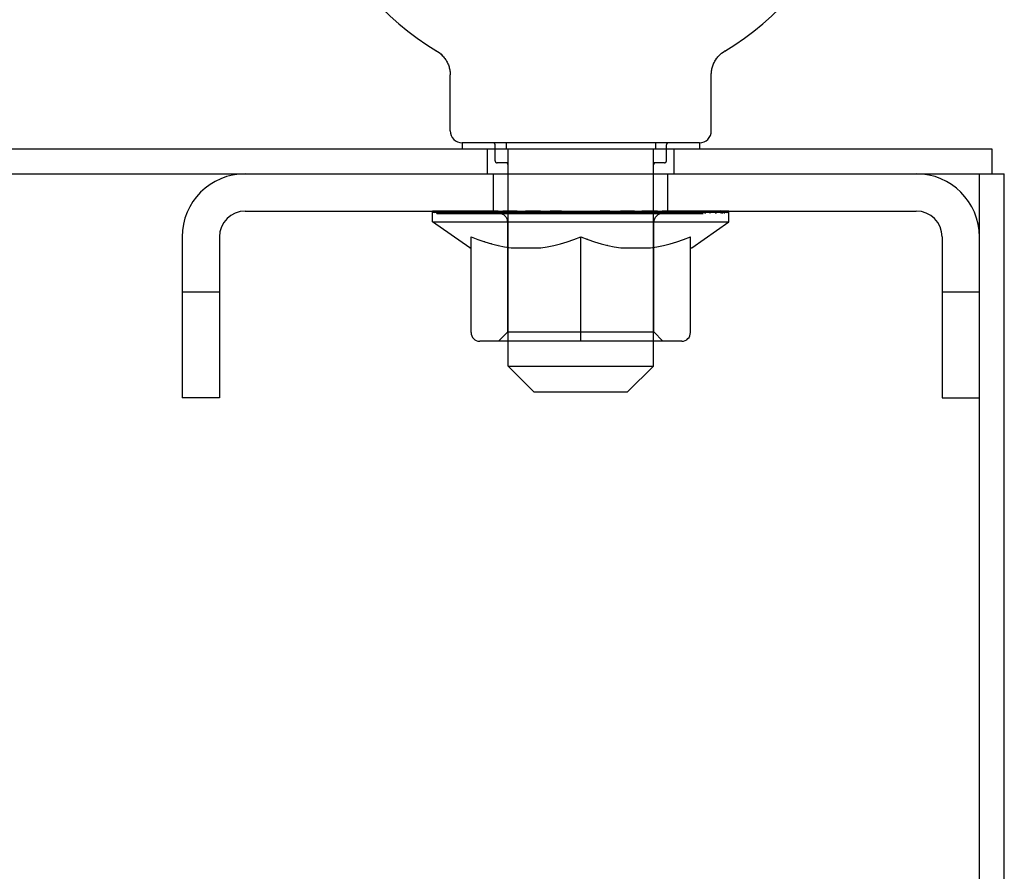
# Model space of a CAD drawing. Header units: inches. Extents: x 0 to 243, y 0 to 157.
# Tile 24 of 27: x 190.23 to 195.17, y 130.97 to 135.25. Entities that reach past the tile are written whole.
import ezdxf

# ---------------------------------------------------------------- set-up
doc = ezdxf.new("R2010")
doc.units = ezdxf.units.IN
doc.header["$LTSCALE"] = 13.357143
doc.header["$MEASUREMENT"] = 0
doc.linetypes.add('HIDDEN', pattern=[0.2, 0.1, -0.1])
doc.layers.get('0').update_dxf_attribs({"linetype": 'CONTINUOUS'})
doc.layers.add('DEFAULT_2', color=8, linetype='HIDDEN')

msp = doc.modelspace()

# ---------------------------------------------------------------- linework, layer by layer
at = {"color": 7, "linetype": 'Continuous'}
for p, q in [((192.3176, 135.0914), (192.322, 135.0887)), ((192.3192, 135.0904), (192.3184, 135.0909)), ((192.322, 135.0887), (192.3263, 135.0857)), ((192.3263, 135.0858), (192.3305, 135.0827)), ((192.3304, 135.0828), (192.3346, 135.0795)), ((192.3344, 135.0796), (192.3385, 135.0761)), ((192.3384, 135.0762), (192.3423, 135.0726)), ((192.3422, 135.0728), (192.346, 135.069)), ((192.3459, 135.0691), (192.3496, 135.0652)), ((192.3494, 135.0653), (192.353, 135.0613)), ((192.3528, 135.0614), (192.3562, 135.0572)), ((193.7253, 135.0572), (193.7287, 135.0614)), ((193.7286, 135.0613), (193.7321, 135.0653)), ((193.732, 135.0652), (193.7357, 135.0691)), ((193.7355, 135.069), (193.7394, 135.0728)), ((193.7392, 135.0726), (193.7432, 135.0762)), ((193.743, 135.0761), (193.7471, 135.0796)), ((193.747, 135.0795), (193.7512, 135.0828)), ((193.751, 135.0827), (193.7553, 135.0858)), ((193.7552, 135.0857), (193.7595, 135.0887)), ((193.7553, 135.0858), (193.7564, 135.0866)), ((193.7595, 135.0887), (193.7639, 135.0914)), ((193.7631, 135.0909), (193.7623, 135.0904)), ((192.3561, 135.0574), (192.3593, 135.0531)), ((192.3592, 135.0532), (192.3623, 135.0488)), ((192.3622, 135.049), (192.3651, 135.0445)), ((192.365, 135.0446), (192.3677, 135.04)), ((192.3676, 135.0401), (192.3702, 135.0354)), ((192.3701, 135.0356), (192.3725, 135.0308)), ((192.3724, 135.0309), (192.3746, 135.026)), ((192.3745, 135.0262), (192.3765, 135.0212)), ((192.3765, 135.0213), (192.3783, 135.0164)), ((192.3783, 135.0165), (192.3799, 135.0114)), ((193.7017, 135.0114), (193.7033, 135.0165)), ((193.7032, 135.0164), (193.705, 135.0213)), ((193.705, 135.0212), (193.707, 135.0262)), ((193.7069, 135.026), (193.7091, 135.0309)), ((193.7114, 135.0354), (193.7138, 135.04)), ((193.7138, 135.04), (193.7165, 135.0446)), ((193.7164, 135.0445), (193.7193, 135.049)), ((193.7192, 135.0488), (193.7223, 135.0532)), ((193.7222, 135.0531), (193.7254, 135.0574)), ((192.3798, 135.0115), (192.3813, 135.0064)), ((192.3812, 135.0065), (192.3825, 135.0014)), ((192.3825, 135.0015), (192.3835, 134.9963)), ((192.3835, 134.9964), (192.3843, 134.9912)), ((192.3843, 134.9912), (192.385, 134.986)), ((192.385, 134.9861), (192.3854, 134.9809)), ((192.3854, 134.9809), (192.3857, 134.9757)), ((192.3857, 134.9757), (192.3858, 134.9712)), ((192.3858, 134.6901), (192.3858, 134.9712)), ((193.6958, 134.9757), (193.6961, 134.9809)), ((193.6958, 134.9712), (193.6958, 134.9757)), ((193.6958, 134.9712), (193.6958, 134.9757)), ((193.6958, 134.6901), (193.6958, 134.9712)), ((193.6961, 134.9809), (193.6966, 134.9861)), ((193.6966, 134.986), (193.6972, 134.9912)), ((193.6972, 134.9912), (193.698, 134.9964)), ((193.698, 134.9963), (193.6991, 135.0015)), ((193.6991, 135.0014), (193.7003, 135.0065)), ((193.7003, 135.0064), (193.7017, 135.0115)), ((193.6358, 134.6301), (192.4458, 134.6301)), ((192.4458, 134.6301), (192.4458, 134.6001)), ((193.6358, 134.6301), (193.6358, 134.6001)), ((77.2283, 134.6001), (195.1033, 134.6001)), ((195.1033, 134.6001), (195.1033, 134.4751)), ((77.1658, 134.4751), (195.1658, 134.4751)), ((195.0408, 44.7251), (195.0408, 134.4751)), ((195.1658, 44.7251), (195.1658, 134.4751)), ((191.3578, 134.2881), (194.7238, 134.2881)), ((192.2973, 134.2334), (192.2973, 134.2881)), ((192.3086, 134.2803), (192.3086, 134.2881)), ((192.3421, 134.2803), (192.3421, 134.2881)), ((192.3969, 134.2803), (192.3969, 134.2881)), ((192.4712, 134.2803), (192.4712, 134.2881)), ((192.5629, 134.2803), (192.5629, 134.2881)), ((192.669, 134.2803), (192.669, 134.2881)), ((192.7865, 134.2803), (192.7865, 134.2881)), ((192.9117, 134.2803), (192.9117, 134.2881)), ((193.0408, 134.2803), (193.0408, 134.2881)), ((193.0408, 134.2881), (193.1699, 134.2803)), ((193.1692, 134.2803), (193.1692, 134.2879)), ((193.1699, 134.2803), (193.1699, 134.2881)), ((193.2879, 134.2807), (193.2879, 134.2872)), ((193.2951, 134.2803), (193.2951, 134.2881)), ((193.3921, 134.2817), (193.3921, 134.2862)), ((193.4125, 134.2803), (193.4125, 134.2881)), ((193.4785, 134.2833), (193.4785, 134.2849)), ((193.5187, 134.2803), (193.5187, 134.2881)), ((193.6103, 134.2803), (193.6103, 134.2881)), ((193.6847, 134.2803), (193.6847, 134.2881)), ((193.7394, 134.2803), (193.7394, 134.2881)), ((193.773, 134.2803), (193.773, 134.2881)), ((193.7843, 134.2334), (193.7843, 134.2881)), ((192.2973, 134.2334), (193.7843, 134.2334)), ((192.4837, 134.1029), (192.2973, 134.2334)), ((193.5979, 134.1029), (193.7843, 134.2334)), ((191.0408, 134.1581), (191.0408, 133.3501)), ((191.2278, 134.1581), (191.2278, 133.3501)), ((192.4903, 133.6782), (192.4903, 134.1579)), ((193.0408, 133.6348), (193.0408, 134.1579)), ((193.5913, 133.6782), (193.5913, 134.1579)), ((194.8538, 134.1581), (194.8538, 133.3501)), ((192.4837, 134.1029), (192.4903, 134.1029)), ((192.6914, 134.1029), (192.8396, 134.1029)), ((193.2419, 134.1029), (193.3901, 134.1029)), ((193.5913, 134.1029), (193.5979, 134.1029)), ((193.5479, 133.6348), (192.5336, 133.6348)), ((192.6758, 133.5101), (192.6758, 133.6348)), ((193.4058, 133.5101), (193.4058, 133.6348)), ((192.6758, 133.5101), (193.4058, 133.5101)), ((192.8058, 133.3801), (192.6758, 133.5101)), ((193.2758, 133.3801), (193.4058, 133.5101)), ((191.2278, 133.3501), (191.0408, 133.3501)), ((192.8058, 133.3801), (193.2758, 133.3801)), ((194.8538, 133.3501), (195.0408, 133.3501))]:
    msp.add_line(p, q, dxfattribs=at)
for points in [[(193.7091, 135.0308), (193.7114, 135.0356), (193.7139, 135.0401)], [(192.4903, 134.1579), (192.525, 134.1445), (192.5591, 134.1328), (192.5926, 134.1228), (192.6257, 134.1145), (192.6586, 134.1078), (192.6914, 134.1029)], [(192.8396, 134.1029), (192.8727, 134.1079), (192.9059, 134.1146), (192.9391, 134.123), (192.9725, 134.133), (193.0064, 134.1446), (193.0408, 134.1579)], [(193.0408, 134.1579), (193.0755, 134.1445), (193.1096, 134.1328), (193.1431, 134.1228), (193.1762, 134.1145), (193.2091, 134.1078), (193.2419, 134.1029)], [(193.3901, 134.1029), (193.4232, 134.1079), (193.4564, 134.1146), (193.4896, 134.123), (193.523, 134.133), (193.5569, 134.1446), (193.5913, 134.1579)]]:
    msp.add_lwpolyline(points, dxfattribs=at)
for centre, radius, start, end in [((193.0408, 136.3018), 1.41, 300.818, 239.182), ((192.4458, 134.6901), 0.06, 180, 270), ((193.6358, 134.6901), 0.06, 270, 360), ((191.3578, 134.1581), 0.317, 90, 180), ((194.7238, 134.1581), 0.317, 0, 90), ((191.3578, 134.1581), 0.13, 90, 180), ((194.7238, 134.1581), 0.13, 0, 90), ((192.5336, 133.6782), 0.0434, 180, 270), ((193.5479, 133.6782), 0.0434, 270, 360)]:
    msp.add_arc(centre, radius, start, end, dxfattribs=at)
for centre, major_axis, ratio, start_param, end_param in [((192.2741, 134.2742), (0.2318, 0), 0.060167, 1.4213, 1.470503), ((193.0408, 134.2881), (0.7435, 0), 0.060167, 3.141593, 3.316126), ((192.3258, 134.2742), (0.2318, -0.0024), 0.059247, 1.500849, 1.645657), ((193.0408, 134.2881), (0.7435, -0.0078), 0.059247, -2.966439, -2.791906), ((193.0408, 134.2881), (0.7435, 0.0153), 0.056515, 2.79136, 2.798656), ((192.3992, 134.2742), (0.2318, -0.0048), 0.056515, 7.865174, 8.103921), ((193.0408, 134.2881), (0.7435, -0.0153), 0.056515, -2.79136, -2.616827), ((193.0408, 134.2881), (0.7435, 0.0224), 0.052059, 2.616423, 2.630478), ((192.4921, 134.2742), (0.2318, -0.007), 0.052059, 1.662812, 1.995673), ((193.0408, 134.2881), (0.7435, -0.0224), 0.052059, -2.616423, -2.441891), ((193.0408, 134.2881), (0.7435, 0.0288), 0.046022, 2.441677, 2.463483), ((192.6017, 134.2742), (0.2318, -0.009), 0.046022, 1.741259, 2.170419), ((193.0408, 134.2881), (0.7435, -0.0288), 0.046022, -2.441677, -2.267144), ((193.0408, 134.2881), (0.7435, 0.0343), 0.038593, 2.267147, 2.297411), ((192.7246, 134.2742), (0.2318, -0.0107), 0.038593, 8.098527, 8.628135), ((193.0408, 134.2881), (0.7435, -0.0343), 0.038593, -2.267147, -2.092614), ((193.0408, 134.2881), (0.7435, 0.0388), 0.030002, 2.09283, 2.132228), ((192.8572, 134.2742), (0.2318, -0.0121), 0.030002, 1.883151, 2.519266), ((193.0408, 134.2881), (0.7435, -0.0388), 0.030002, -2.09283, -1.918297), ((192.9953, 134.2742), (0.2318, -0.0131), 0.020513, 8.225344, 8.976579), ((193.0408, 134.2881), (0.7435, -0.0421), 0.020513, -1.918702, -1.744169), ((193.1348, 134.2742), (0.2318, -0.0137), 0.010411, 8.271972, 9.150569), ((193.0408, 134.2881), (0.7435, -0.0441), 0.010411, -1.744712, -1.570179), ((193.0408, 134.2881), (0.7435, -0.0441), 0.010411, 1.222347, 1.39688), ((193.5197, 134.2742), (0.2318, -0.0131), 0.020513, 2.89398, 3.142796), ((193.0408, 134.2881), (0.7435, -0.0421), 0.020513, 1.048358, 1.222891), ((193.6239, 134.2742), (0.2318, -0.0121), 0.030002, 2.719852, 3.143206), ((193.0408, 134.2881), (0.7435, -0.0388), 0.030002, 0.874229, 1.048762), ((193.3569, 134.2742), (0.2318, 0.0107), 0.038593, 0.796643, 1.213453), ((193.4798, 134.2742), (0.2318, 0.009), 0.046022, 1.574894, 1.630991), ((193.7103, 134.2742), (0.2318, -0.0107), 0.038593, 2.545535, 3.143368), ((193.0408, 134.2881), (0.7435, -0.0343), 0.038593, 0.699913, 0.874446), ((193.4798, 134.2742), (0.2318, 0.009), 0.046022, 1.269352, 1.325569), ((193.7764, 134.2742), (0.2318, -0.009), 0.046022, 2.371005, 2.902648), ((193.0408, 134.2881), (0.7435, -0.0288), 0.046022, 0.525382, 0.699915), ((193.8201, 134.2742), (0.2318, -0.007), 0.052059, 2.196258, 2.56813), ((193.0408, 134.2881), (0.7435, -0.0224), 0.052059, 0.350636, 0.525169), ((193.8401, 134.2742), (0.2318, -0.0048), 0.056515, 2.021322, 2.271207), ((193.0408, 134.2881), (0.7435, -0.0153), 0.056515, 0.1757, 0.350233), ((193.8359, 134.2742), (0.2318, -0.0024), 0.059247, 1.846243, 1.991548), ((193.8075, 134.2742), (0.2318, 0), 0.060167, 1.671089, 1.720293), ((193.0408, 134.2881), (0.7435, -0.0078), 0.059247, 0.000621, 0.175154)]:
    msp.add_ellipse(centre, major_axis=major_axis, ratio=ratio, start_param=start_param, end_param=end_param, dxfattribs=at)
at = {"layer": 'DEFAULT_2', "color": 8, "linetype": 'HIDDEN'}
for p, q in [((192.3177, 135.0914), (192.3176, 135.0914)), ((192.3251, 135.0866), (192.3263, 135.0858)), ((193.7639, 135.0914), (193.7639, 135.0914)), ((193.7639, 135.0914), (193.7639, 135.0914)), ((192.6108, 134.5401), (192.6108, 134.6201)), ((192.6658, 134.6301), (192.6658, 134.6001)), ((193.4158, 134.6301), (193.4158, 134.6001)), ((193.4708, 134.5401), (193.4708, 134.6201)), ((192.5728, 134.4751), (192.5728, 134.6001)), ((192.6766, 134.4751), (192.6766, 134.6001)), ((193.4049, 134.4751), (193.4049, 134.6001)), ((193.5088, 134.4751), (193.5088, 134.6001)), ((192.678, 134.5301), (192.6208, 134.5301)), ((192.6758, 133.6348), (192.6758, 134.5201)), ((193.4608, 134.5301), (193.4035, 134.5301)), ((193.4058, 133.6348), (193.4058, 134.5201)), ((192.6033, 134.2881), (192.6033, 134.4751)), ((193.4783, 134.2881), (193.4783, 134.4751)), ((192.3192, 134.2764), (192.3192, 134.2803)), ((192.3192, 134.2764), (193.7624, 134.2764)), ((192.3296, 134.2764), (192.3296, 134.2803)), ((192.3307, 134.2764), (192.3307, 134.2803)), ((192.3616, 134.2764), (192.3616, 134.2803)), ((192.3638, 134.2764), (192.3638, 134.2803)), ((192.4142, 134.2764), (192.4142, 134.2803)), ((192.4175, 134.2764), (192.4175, 134.2803)), ((192.6539, 134.2799), (192.425, 134.2799)), ((192.4726, 134.2764), (192.4726, 134.2799)), ((192.4732, 134.2764), (192.4732, 134.2799)), ((192.4763, 134.2764), (192.4763, 134.2799)), ((192.4859, 134.2764), (192.4859, 134.2803)), ((192.4861, 134.2764), (192.4861, 134.2799)), ((192.4901, 134.2764), (192.4901, 134.2803)), ((192.4933, 134.2764), (192.4933, 134.2811)), ((192.4972, 134.2764), (192.4972, 134.2799)), ((192.5165, 134.2764), (192.5165, 134.2799)), ((192.5346, 134.2764), (192.5346, 134.2799)), ((192.537, 134.2764), (192.537, 134.2831)), ((192.5628, 134.2764), (192.5628, 134.2799)), ((192.5744, 134.2764), (192.5744, 134.2803)), ((192.5794, 134.2764), (192.5794, 134.2803)), ((192.5874, 134.2764), (192.5874, 134.2799)), ((192.6031, 134.2764), (192.6031, 134.2849)), ((192.6236, 134.2764), (192.6236, 134.2799)), ((192.6264, 134.2764), (192.6264, 134.2799)), ((192.6539, 134.2764), (192.6539, 134.2799)), ((192.7322, 134.2799), (192.6666, 134.2799)), ((192.6771, 134.2764), (192.6771, 134.2803)), ((192.6828, 134.2764), (192.6828, 134.2803)), ((192.6895, 134.2764), (192.6895, 134.2862)), ((192.6972, 134.2764), (192.6972, 134.2799)), ((192.7084, 134.2764), (192.7084, 134.2799)), ((192.7322, 134.2764), (192.7322, 134.2799)), ((192.8199, 134.2799), (192.7573, 134.2799)), ((192.7811, 134.2764), (192.7811, 134.2799)), ((192.7909, 134.2764), (192.7909, 134.2803)), ((192.7936, 134.2764), (192.7936, 134.2872)), ((192.797, 134.2764), (192.797, 134.2803)), ((192.8064, 134.2764), (192.8064, 134.2804)), ((192.8199, 134.2764), (192.8199, 134.2799)), ((192.9143, 134.2799), (192.8567, 134.2799)), ((192.8729, 134.2764), (192.8729, 134.2799)), ((192.906, 134.2799), (192.998, 134.2855)), ((192.9123, 134.2879), (192.9117, 134.2881)), ((192.9122, 134.2764), (192.9122, 134.2803)), ((192.9123, 134.2803), (192.9123, 134.2879)), ((192.9143, 134.2764), (192.9143, 134.2799)), ((192.9173, 134.2764), (192.9173, 134.2806)), ((192.9187, 134.2764), (192.9187, 134.2803)), ((192.9617, 134.2799), (193.035, 134.2799)), ((192.9699, 134.2764), (192.9699, 134.2799)), ((192.9733, 134.2799), (192.9733, 134.284)), ((192.998, 134.2799), (192.998, 134.2855)), ((193.0126, 134.2764), (193.0126, 134.2799)), ((193.0378, 134.2804), (193.0375, 134.2803)), ((193.0375, 134.2764), (193.0375, 134.2803)), ((193.0378, 134.2764), (193.0378, 134.2804)), ((193.0437, 134.2764), (193.0437, 134.2804)), ((193.0437, 134.2804), (193.044, 134.2803)), ((193.044, 134.2764), (193.044, 134.2803)), ((193.069, 134.2799), (193.1199, 134.2799)), ((193.069, 134.2764), (193.069, 134.2799)), ((193.1116, 134.2764), (193.1116, 134.2799)), ((193.1629, 134.2764), (193.1629, 134.2803)), ((193.1643, 134.2764), (193.1643, 134.2806)), ((193.1672, 134.2799), (193.2248, 134.2799)), ((193.1672, 134.2764), (193.1672, 134.2799)), ((193.1692, 134.2879), (193.1699, 134.2881)), ((193.1693, 134.2764), (193.1693, 134.2803)), ((193.1755, 134.2799), (193.1699, 134.2803)), ((193.2086, 134.2764), (193.2086, 134.2799)), ((193.2616, 134.2799), (193.3242, 134.2799)), ((193.2616, 134.2764), (193.2616, 134.2799)), ((193.2752, 134.2764), (193.2752, 134.2804)), ((193.2845, 134.2764), (193.2845, 134.2803)), ((193.2879, 134.2764), (193.2879, 134.2807)), ((193.2906, 134.2764), (193.2906, 134.2803)), ((193.3004, 134.2764), (193.3004, 134.2799)), ((193.3493, 134.2799), (193.4149, 134.2799)), ((193.3493, 134.2764), (193.3493, 134.2799)), ((193.3731, 134.2764), (193.3731, 134.2799)), ((193.3844, 134.2764), (193.3844, 134.2799)), ((193.3921, 134.2764), (193.3921, 134.2817)), ((193.3987, 134.2764), (193.3987, 134.2803)), ((193.4044, 134.2764), (193.4044, 134.2803)), ((193.4276, 134.2799), (193.6566, 134.2799)), ((193.4276, 134.2764), (193.4276, 134.2799)), ((193.4551, 134.2764), (193.4551, 134.2799)), ((193.4579, 134.2764), (193.4579, 134.2799)), ((193.4785, 134.2764), (193.4785, 134.2833)), ((193.4942, 134.2764), (193.4942, 134.2799)), ((193.5021, 134.2764), (193.5021, 134.2803)), ((193.5071, 134.2764), (193.5071, 134.2803)), ((193.5187, 134.2764), (193.5187, 134.2799)), ((193.5445, 134.2764), (193.5445, 134.2831)), ((193.5469, 134.2764), (193.5469, 134.2799)), ((193.565, 134.2764), (193.565, 134.2799)), ((193.5843, 134.2764), (193.5843, 134.2799)), ((193.5883, 134.2764), (193.5883, 134.2811)), ((193.5914, 134.2764), (193.5914, 134.2803)), ((193.5954, 134.2764), (193.5954, 134.2799)), ((193.5956, 134.2764), (193.5956, 134.2803)), ((193.6052, 134.2764), (193.6052, 134.2799)), ((193.6083, 134.2764), (193.6083, 134.2799)), ((193.6089, 134.2764), (193.6089, 134.2799)), ((193.6641, 134.2764), (193.6641, 134.2803)), ((193.6673, 134.2764), (193.6673, 134.2803)), ((193.7177, 134.2764), (193.7177, 134.2803)), ((193.72, 134.2764), (193.72, 134.2803)), ((193.7508, 134.2764), (193.7508, 134.2803)), ((193.752, 134.2764), (193.752, 134.2803)), ((193.7624, 134.2764), (193.7624, 134.2803)), ((192.6748, 133.6814), (192.6748, 134.2298)), ((193.4067, 133.6814), (193.4067, 134.2298)), ((192.525, 134.1445), (192.5246, 134.1446)), ((192.5591, 134.1328), (192.5585, 134.133)), ((192.5926, 134.1228), (192.592, 134.123)), ((192.9391, 134.123), (192.9384, 134.1228)), ((192.9725, 134.133), (192.9719, 134.1328)), ((193.0064, 134.1446), (193.006, 134.1445)), ((193.0755, 134.1445), (193.0751, 134.1446)), ((193.1096, 134.1328), (193.109, 134.133)), ((193.1431, 134.1228), (193.1425, 134.123)), ((193.4896, 134.123), (193.4889, 134.1228)), ((193.523, 134.133), (193.5224, 134.1328)), ((193.5569, 134.1446), (193.5565, 134.1445)), ((192.6257, 134.1145), (192.6251, 134.1146)), ((192.6586, 134.1078), (192.6583, 134.1079)), ((192.8727, 134.1079), (192.8724, 134.1078)), ((192.9059, 134.1146), (192.9054, 134.1145)), ((193.1762, 134.1145), (193.1756, 134.1146)), ((193.2091, 134.1078), (193.2088, 134.1079)), ((193.4232, 134.1079), (193.4229, 134.1078)), ((193.4564, 134.1146), (193.4559, 134.1145)), ((191.2278, 133.8801), (191.0408, 133.8801)), ((195.0408, 133.8801), (194.8538, 133.8801)), ((192.6748, 133.6814), (192.6282, 133.6348)), ((192.6748, 133.6814), (193.4067, 133.6814)), ((193.4067, 133.6814), (193.4533, 133.6348))]:
    msp.add_line(p, q, dxfattribs=at)
for centre, radius, start, end in [((192.6008, 134.6201), 0.01, 0, 90), ((193.4808, 134.6201), 0.01, 90, 180), ((192.6208, 134.5401), 0.01, 180, 270), ((192.6658, 134.5201), 0.01, 0, 90), ((193.4158, 134.5201), 0.01, 90, 180), ((193.4608, 134.5401), 0.01, 270, 360), ((192.6282, 134.2298), 0.0466, 0, 90), ((193.4533, 134.2298), 0.0466, 90, 180)]:
    msp.add_arc(centre, radius, start, end, dxfattribs=at)
for centre, major_axis, ratio, start_param, end_param in [((193.0408, 134.2881), (0.7435, 0.0078), 0.059247, 9.249624, 9.424157), ((192.2741, 134.2664), (0.2318, 0.0024), 0.059247, 1.374323, 1.469882), ((192.2456, 134.2742), (0.2318, 0.0024), 0.059247, 6.534579, 7.578535), ((192.2741, 134.2742), (0.2318, 0), 0.060167, 6.709733, 7.704485), ((193.0408, 134.2881), (0.7435, 0.0153), 0.056515, 9.081841, 9.249078), ((192.3258, 134.2664), (0.2318, 0), 0.060167, 1.549477, 1.645036), ((192.2456, 134.2664), (0.2318, 0.0048), 0.056515, 1.199244, 1.294804), ((192.3297, 134.2691), (0.1922, 0.002), 0.059247, 7.334812, 7.908229), ((192.3066, 134.2691), (0.1922, 0.004), 0.056515, 7.159733, 7.733151), ((192.3744, 134.2691), (0.1922, 0), 0.060167, 7.509966, 8.083384), ((192.2414, 134.2742), (0.2318, 0.0048), 0.056515, 6.3595, 7.403456), ((192.3258, 134.2742), (0.2318, -0.0024), 0.059247, 6.884887, 7.784034), ((193.0408, 134.2881), (0.7435, 0.0224), 0.052059, 8.913664, 9.074142), ((192.3992, 134.2664), (0.2318, -0.0024), 0.059247, 1.724631, 1.82019), ((192.2414, 134.2664), (0.2318, 0.007), 0.052059, 1.024308, 1.119867), ((192.3058, 134.2691), (0.1922, 0.0058), 0.052059, 6.984797, 7.558214), ((192.4394, 134.2691), (0.1922, -0.002), 0.059247, 7.68512, 8.258538), ((192.2614, 134.2742), (0.2318, 0.007), 0.052059, -0.098622, 0.945334), ((192.3992, 134.2742), (0.2318, -0.0048), 0.056515, 7.059965, 7.865174), ((193.0408, 134.2881), (0.7435, 0.0288), 0.046022, 15.029854, 15.182581), ((192.4921, 134.2664), (0.2318, -0.0048), 0.056515, 1.899709, 1.995269), ((192.2614, 134.2664), (0.2318, 0.009), 0.046022, 0.849561, 0.945121), ((192.3274, 134.2691), (0.1922, 0.0074), 0.046022, 6.810051, 7.383468), ((192.5226, 134.2691), (0.1922, -0.004), 0.056515, 7.860199, 8.433616), ((192.3052, 134.2742), (0.2318, 0.009), 0.046022, 6.009817, 7.053773), ((192.4921, 134.2742), (0.2318, -0.007), 0.052059, 7.234902, 7.945997), ((193.0408, 134.2881), (0.7435, 0.0343), 0.038593, 8.580597, 8.724865), ((192.6017, 134.2664), (0.2318, -0.007), 0.052059, 2.074646, 2.170205), ((192.3052, 134.2664), (0.2318, 0.0107), 0.038593, 0.675031, 0.77059), ((192.3706, 134.2691), (0.1922, 0.0089), 0.038593, 6.63552, 7.208937), ((192.6215, 134.2691), (0.1922, -0.0058), 0.052059, 8.035135, 8.608553), ((192.6017, 134.2742), (0.2318, -0.009), 0.046022, 7.409648, 8.024444), ((192.3712, 134.2742), (0.2318, 0.0107), 0.038593, 5.835287, 6.879243), ((193.0408, 134.2881), (0.7435, 0.0388), 0.030002, 8.415413, 8.550549), ((192.7246, 134.2664), (0.2318, -0.009), 0.046022, 2.249392, 2.344952), ((192.3712, 134.2664), (0.2318, 0.0121), 0.030002, 0.500714, 0.596274), ((192.4342, 134.2691), (0.1922, 0.01), 0.030002, 6.461204, 7.034621), ((192.7332, 134.2691), (0.1922, -0.0074), 0.046022, 1.926696, 2.500114), ((192.4576, 134.2742), (0.2318, 0.0121), 0.030002, 5.660971, 6.704926), ((192.7246, 134.2742), (0.2318, -0.0107), 0.038593, 7.585792, 8.098527), ((193.0408, 134.2881), (0.7435, 0.0421), 0.020513, 8.201887, 8.37642), ((192.8572, 134.2664), (0.2318, -0.0107), 0.038593, 2.423923, 2.519482), ((192.4576, 134.2664), (0.2318, 0.0131), 0.020513, 0.326586, 0.422146), ((192.5162, 134.2691), (0.1922, 0.0109), 0.020513, 0.00389, 0.577307), ((192.8543, 134.2691), (0.1922, -0.0089), 0.038593, 2.101227, 2.674644), ((192.5618, 134.2742), (0.2318, 0.0131), 0.020513, -0.796343, 0.247613), ((192.8572, 134.2742), (0.2318, -0.0121), 0.030002, 7.758495, 8.166336), ((193.0408, 134.2881), (0.7435, 0.0441), 0.010411, 1.744712, 1.919245), ((192.9953, 134.2664), (0.2318, -0.0121), 0.030002, 2.598239, 2.693799), ((192.5618, 134.2664), (0.2318, 0.0137), 0.010411, 0.152596, 0.248156), ((192.6141, 134.2691), (0.1922, 0.0114), 0.010411, 6.113086, 6.686503), ((192.981, 134.2691), (0.1922, -0.01), 0.030002, 2.275543, 2.848961), ((192.6805, 134.2742), (0.2318, 0.0137), 0.010411, -0.970333, -0.000837), ((192.9953, 134.2742), (0.2318, -0.0131), 0.020513, 7.932624, 8.225344), ((193.1348, 134.2664), (0.2318, -0.0131), 0.020513, 2.772368, 2.867927), ((193.1095, 134.2691), (0.1922, -0.0109), 0.020513, 2.449671, 3.023089), ((192.9467, 134.2742), (0.2318, 0.0137), 0.010411, 0.274209, 1.318165), ((192.8456, 134.2691), (0.1922, 0.0114), 0.010411, -0.000381, 0.517932), ((192.8101, 134.2664), (0.2318, 0.0137), 0.010411, 0.195236, 0.407198), ((193.0408, 134.2881), (0.7435, 0.0441), 0.010411, -1.579123, -1.39688), ((193.1348, 134.2742), (0.2318, -0.0137), 0.010411, 8.106613, 8.271972), ((193.2714, 134.2664), (0.2318, -0.0137), 0.010411, 2.946357, 3.041917), ((193.236, 134.2691), (0.1922, -0.0114), 0.010411, 2.623661, 3.142044), ((193.0862, 134.2742), (0.2318, 0.0131), 0.020513, 0.448199, 1.492154), ((192.972, 134.2691), (0.1922, 0.0109), 0.020513, 0.118504, 0.691921), ((192.9467, 134.2664), (0.2318, 0.0131), 0.020513, 0.273666, 0.369225), ((193.4011, 134.2742), (0.2318, -0.0137), 0.010411, -3.140756, -2.17126), ((193.0408, 134.2881), (0.7435, 0.0421), 0.020513, -1.397424, -1.222891), ((193.2244, 134.2742), (0.2318, 0.0121), 0.030002, 0.622327, 1.666283), ((193.1005, 134.2691), (0.1922, 0.01), 0.030002, 0.292632, 0.86605), ((193.4674, 134.2691), (0.1922, -0.0114), 0.010411, 2.738275, 3.311692), ((193.0862, 134.2664), (0.2318, 0.0121), 0.030002, 0.447794, 0.543354), ((193.5197, 134.2742), (0.2318, -0.0131), 0.020513, 3.142796, 3.937936), ((193.5197, 134.2664), (0.2318, -0.0137), 0.010411, 2.893437, 2.988996), ((193.3569, 134.2742), (0.2318, 0.0107), 0.038593, 1.213453, 1.840599), ((193.0408, 134.2881), (0.7435, 0.0388), 0.030002, -1.223295, -1.048762), ((193.2272, 134.2691), (0.1922, 0.0089), 0.038593, 0.466948, 1.040366), ((193.5653, 134.2691), (0.1922, -0.0109), 0.020513, 2.564285, 3.137703), ((193.4798, 134.2742), (0.2318, 0.009), 0.046022, 7.914176, 8.298315), ((193.6239, 134.2742), (0.2318, -0.0121), 0.030002, -3.139979, -2.519378), ((193.2244, 134.2664), (0.2318, 0.0107), 0.038593, 0.62211, 0.71767), ((193.6239, 134.2664), (0.2318, -0.0131), 0.020513, 2.719447, 2.815007), ((193.0408, 134.2881), (0.7435, 0.0343), 0.038593, -1.048979, -0.874446), ((193.3483, 134.2691), (0.1922, 0.0074), 0.046022, 0.641479, 1.214897), ((193.5894, 134.2742), (0.2318, 0.007), 0.052059, 1.14592, 2.189876), ((193.6474, 134.2691), (0.1922, -0.01), 0.030002, 2.390157, 2.963574), ((193.4798, 134.2742), (0.2318, 0.009), 0.046022, 1.325569, 1.574894), ((193.7103, 134.2742), (0.2318, -0.0107), 0.038593, -3.139817, -2.693694), ((193.46, 134.2691), (0.1922, 0.0058), 0.052059, 0.816225, 1.389643), ((193.3569, 134.2664), (0.2318, 0.009), 0.046022, 0.796641, 0.892201), ((193.7103, 134.2664), (0.2318, -0.0121), 0.030002, 2.545319, 2.640878), ((193.6823, 134.2742), (0.2318, 0.0048), 0.056515, 1.320857, 2.364813), ((193.0408, 134.2881), (0.7435, 0.0288), 0.046022, -0.874448, -0.699915), ((193.7109, 134.2691), (0.1922, -0.0089), 0.038593, 2.21584, 2.789258), ((193.7764, 134.2742), (0.2318, -0.009), 0.046022, 9.185833, 9.698146), ((193.4798, 134.2742), (0.2318, 0.009), 0.046022, 0.971174, 1.269352), ((193.559, 134.2691), (0.1922, 0.004), 0.056515, 0.991162, 1.564579), ((193.7558, 134.2742), (0.2318, 0.0024), 0.059247, 1.495935, 2.539891), ((193.8201, 134.2742), (0.2318, -0.007), 0.052059, 2.56813, 3.240214), ((193.7542, 134.2691), (0.1922, -0.0074), 0.046022, 2.04131, 2.614727), ((193.4798, 134.2664), (0.2318, 0.007), 0.052059, 0.971387, 1.066947), ((193.7764, 134.2664), (0.2318, -0.0107), 0.038593, 2.371002, 2.466562), ((193.8075, 134.2742), (0.2318, 0), 0.060167, 1.720293, 2.715045), ((193.8401, 134.2742), (0.2318, -0.0048), 0.056515, 2.271207, 3.065278), ((193.6422, 134.2691), (0.1922, 0.002), 0.059247, 1.16624, 1.739658), ((193.0408, 134.2881), (0.7435, 0.0224), 0.052059, -0.699702, -0.525169), ((193.8359, 134.2742), (0.2318, -0.0024), 0.059247, 1.991548, 2.890199), ((193.7757, 134.2691), (0.1922, -0.0058), 0.052059, 1.866564, 2.439981), ((193.7071, 134.2691), (0.1922, 0), 0.060167, 1.341394, 1.914812), ((193.7749, 134.2691), (0.1922, -0.004), 0.056515, 1.691627, 2.265045), ((193.7518, 134.2691), (0.1922, -0.002), 0.059247, 1.516549, 2.089966), ((193.5894, 134.2664), (0.2318, 0.0048), 0.056515, 1.146324, 1.241883), ((193.8201, 134.2664), (0.2318, -0.009), 0.046022, 2.196472, 2.292031), ((193.0408, 134.2881), (0.7435, 0.0153), 0.056515, -0.524765, -0.350233), ((193.6823, 134.2664), (0.2318, 0.0024), 0.059247, 1.321402, 1.416962), ((193.8401, 134.2664), (0.2318, -0.007), 0.052059, 2.021726, 2.117285), ((193.0408, 134.2881), (0.7435, 0.0078), 0.059247, -0.349687, -0.175154), ((193.7558, 134.2664), (0.2318, 0), 0.060167, 1.496556, 1.592116), ((193.8359, 134.2664), (0.2318, -0.0048), 0.056515, 1.846789, 1.942348), ((193.8075, 134.2664), (0.2318, -0.0024), 0.059247, 1.67171, 1.76727), ((193.0408, 134.2881), (0.7435, 0), 0.060167, -0.174533, 0)]:
    msp.add_ellipse(centre, major_axis=major_axis, ratio=ratio, start_param=start_param, end_param=end_param, dxfattribs=at)

doc.saveas('drawing.dxf')
